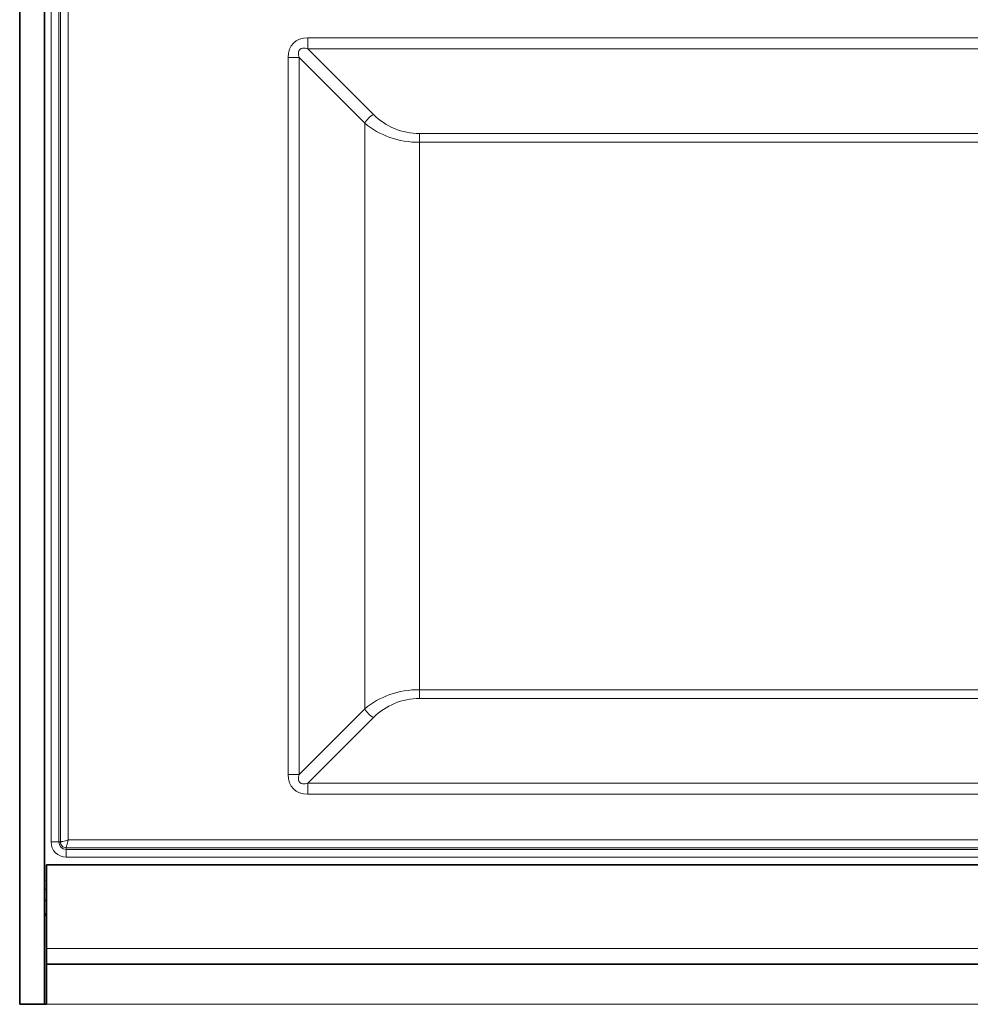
# Model space of a CAD drawing. Header units: millimetres. Extents: x 0 to 1118, y 0 to 864.
# Tile 21 of 172: x 229 to 245, y 333 to 349. Entities that reach past the tile are written whole.
import ezdxf

# ---------------------------------------------------------------- set-up
doc = ezdxf.new("R2010")
doc.units = ezdxf.units.MM

msp = doc.modelspace()

# ---------------------------------------------------------------- linework, layer by layer
at = {"color": 7, "linetype": 'Continuous', "lineweight": 35}
for p, q in [((229.455, 388.425), (229.455, 333.175)), ((229.855, 388.425), (229.855, 333.175)), ((229.885, 334.075), (229.885, 335.425)), ((229.885, 335.425), (267.025, 335.425)), ((229.885, 334.847), (229.855, 334.858)), ((229.855, 334.635), (229.885, 334.635)), ((229.855, 334.614), (229.885, 334.614)), ((229.885, 334.075), (229.885, 333.825)), ((229.885, 333.175), (229.885, 333.825)), ((267.025, 333.825), (229.885, 333.825)), ((229.855, 333.175), (229.455, 333.175)), ((229.455, 333.175), (229.885, 333.175))]:
    msp.add_line(p, q, dxfattribs=at)
at = {"color": 7, "linetype": 'Continuous', "lineweight": 18}
for p, q in [((229.961, 335.795), (229.961, 385.795)), ((230.086, 385.795), (230.086, 335.795)), ((230.113, 335.795), (230.113, 385.795)), ((230.238, 385.762), (230.238, 335.828)), ((234.106, 348.773), (234.106, 348.597)), ((234.106, 348.773), (262.803, 348.773)), ((234.106, 348.597), (235.167, 347.536)), ((262.803, 348.597), (234.106, 348.597)), ((233.788, 336.884), (233.788, 348.455)), ((233.965, 348.455), (233.788, 348.455)), ((235.025, 347.394), (233.965, 348.455)), ((233.965, 348.455), (233.965, 336.884)), ((235.025, 337.945), (235.025, 347.394)), ((235.909, 347.087), (235.909, 347.228)), ((235.909, 347.228), (261, 347.228)), ((235.909, 347.087), (235.909, 338.253)), ((261, 347.087), (235.909, 347.087)), ((235.909, 338.111), (235.909, 338.253)), ((235.909, 338.253), (261, 338.253)), ((261, 338.111), (235.909, 338.111)), ((233.965, 336.884), (235.025, 337.945)), ((235.167, 337.804), (234.106, 336.743)), ((233.965, 336.884), (233.788, 336.884)), ((234.106, 336.743), (262.803, 336.743)), ((234.106, 336.743), (234.106, 336.566)), ((262.803, 336.566), (234.106, 336.566)), ((230.086, 335.795), (229.961, 335.795)), ((230.086, 335.795), (230.113, 335.795)), ((230.238, 335.828), (266.672, 335.828)), ((266.705, 335.703), (230.205, 335.703)), ((230.205, 335.703), (230.205, 335.676)), ((230.205, 335.676), (266.705, 335.676)), ((230.205, 335.676), (230.205, 335.551)), ((266.705, 335.551), (230.205, 335.551)), ((229.855, 335.182), (229.885, 335.166)), ((229.885, 335.028), (229.855, 335.041)), ((267.025, 334.075), (229.885, 334.075)), ((267.025, 333.175), (229.885, 333.175))]:
    msp.add_line(p, q, dxfattribs=at)
for centre, radius, start, end in [((235.317, 347.244), 0.328, 117.2738, 152.7262), ((235.909, 348.278), 1.05, 225, 270), ((235.909, 337.061), 1.05, 90, 135), ((235.317, 338.096), 0.328, 207.2738, 242.7262), ((230.205, 335.795), 0.244, 180, 270), ((230.205, 335.795), 0.119, 180, 270)]:
    msp.add_arc(centre, radius, start, end, dxfattribs=at)
for centre, major_axis, ratio, start_param, end_param in [((234.424, 348.137), (-0.551, 0.551), 0.57735, 5.759587, 6.806784), ((234.424, 348.137), (0.449, -0.449), 0.314918, 2.617994, 3.665191), ((235.909, 348.137), (1.25, 0), 0.84, 3.926991, 4.712389), ((235.909, 337.203), (1.25, 0), 0.84, 1.570796, 2.356194), ((234.424, 337.203), (0.551, 0.551), 0.57735, 2.617994, 3.665191), ((234.424, 337.203), (0.449, 0.449), 0.314918, 2.617994, 3.665191)]:
    msp.add_ellipse(centre, major_axis=major_axis, ratio=ratio, start_param=start_param, end_param=end_param, dxfattribs=at)
for points, knots in [([(230.113, 335.795), (230.115, 335.795), (230.119, 335.796), (230.136, 335.8), (230.157, 335.806), (230.191, 335.815), (230.222, 335.823), (230.238, 335.828)], [0, 0, 0, 0, 0.24141, 0.368713, 0.500412, 0.750079, 1, 1, 1, 1]), ([(230.205, 335.703), (230.193, 335.704), (230.169, 335.707), (230.138, 335.728), (230.117, 335.759), (230.114, 335.783), (230.113, 335.795)], [0, 0, 0, 0, 0.250154, 0.5, 0.749846, 1, 1, 1, 1]), ([(230.238, 335.828), (230.233, 335.812), (230.225, 335.781), (230.216, 335.747), (230.21, 335.726), (230.206, 335.709), (230.205, 335.705), (230.205, 335.703)], [0, 0, 0, 0, 0.249921, 0.499588, 0.631273, 0.758571, 1, 1, 1, 1])]:
    msp.add_open_spline(points, degree=3, knots=knots, dxfattribs=at)

doc.saveas('drawing.dxf')
